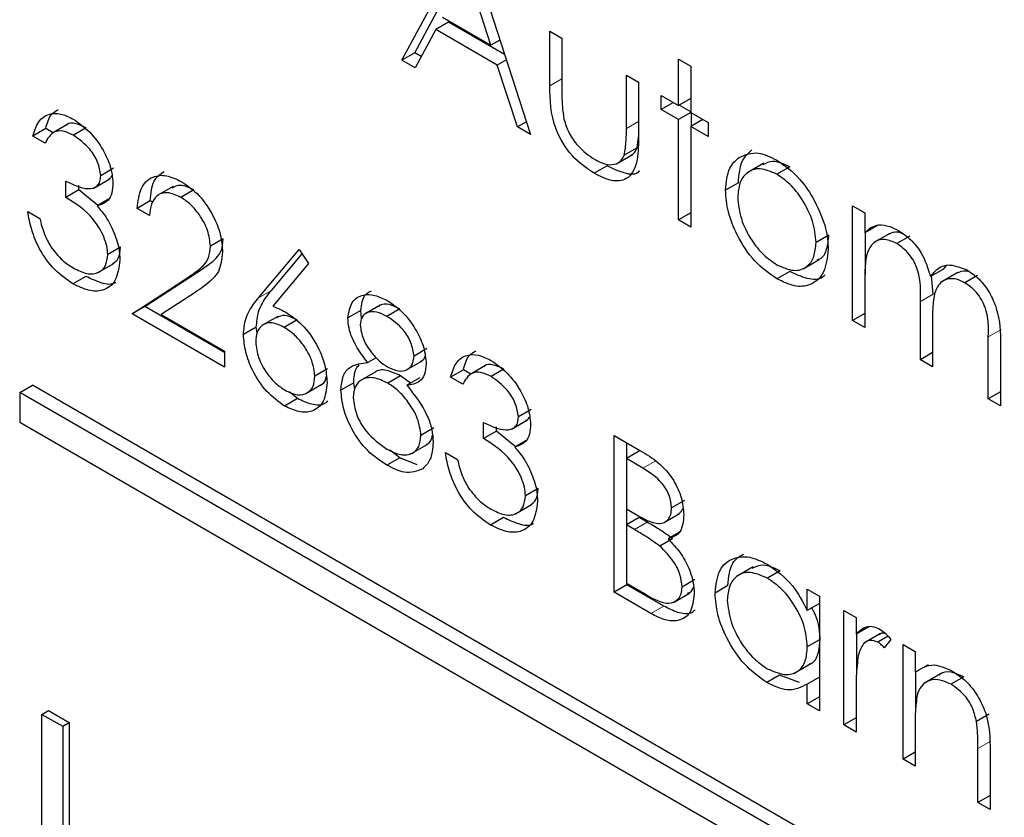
# Paper-space layout 'Blatt2' of a CAD drawing. Header units: millimetres. Extents: x 5 to 418, y 2 to 292.
# Tile 42 of 103: x 117.333 to 118.238, y 192.019 to 192.751. Entities that reach past the tile are written whole.
import ezdxf

# ---------------------------------------------------------------- set-up
doc = ezdxf.new("R2010")
doc.units = ezdxf.units.MM

psp = doc.layouts.new('Blatt2')

# ---------------------------------------------------------------- linework, layer by layer
at = {"color": 7, "linetype": 'Continuous', "lineweight": 25}
for p, q in [((117.6843, 192.71403), (117.74346, 192.8239)), ((117.74506, 192.82298), (117.80263, 192.64572)), ((117.69608, 192.72083), (117.74733, 192.816)), ((117.76612, 192.72773), (117.74414, 192.79544)), ((117.72726, 192.749), (117.71548, 192.74219)), ((117.72155, 192.75346), (117.76612, 192.72773)), ((117.77874, 192.71928), (117.72726, 192.749)), ((117.71548, 192.74219), (117.69651, 192.70698)), ((117.77202, 192.70955), (117.71548, 192.74219)), ((117.82022, 192.74082), (117.83141, 192.73436)), ((117.82022, 192.69053), (117.82022, 192.74082)), ((117.77444, 192.73253), (117.76612, 192.72773)), ((117.83141, 192.73436), (117.83141, 192.68554)), ((117.69608, 192.72083), (117.6843, 192.71403)), ((117.69651, 192.70698), (117.6843, 192.71403)), ((117.7021, 192.71736), (117.69608, 192.72083)), ((117.78034, 192.71435), (117.77202, 192.70955)), ((117.93854, 192.71498), (117.94974, 192.70852)), ((117.93854, 192.67251), (117.93854, 192.71498)), ((117.79046, 192.65275), (117.77202, 192.70955)), ((117.94974, 192.70852), (117.94974, 192.66605)), ((117.89057, 192.7002), (117.90177, 192.69374)), ((117.89057, 192.65138), (117.89057, 192.7002)), ((117.90177, 192.69374), (117.90177, 192.6425)), ((117.92255, 192.68174), (117.93854, 192.67251)), ((117.92255, 192.66881), (117.92255, 192.68174)), ((117.94974, 192.67897), (117.93854, 192.67251)), ((117.93375, 192.67528), (117.92255, 192.66881)), ((117.93854, 192.65958), (117.92255, 192.66881)), ((117.94974, 192.66673), (117.93913, 192.67285)), ((117.94974, 192.66605), (117.93854, 192.65958)), ((117.93854, 192.56726), (117.93854, 192.65958)), ((117.94974, 192.66605), (117.96573, 192.65682)), ((117.96093, 192.65958), (117.94974, 192.65312)), ((117.95033, 192.65346), (117.95033, 192.6657)), ((117.35708, 192.65119), (117.3453, 192.64438)), ((117.3638, 192.64731), (117.35708, 192.65119)), ((117.37737, 192.65514), (117.36264, 192.64664)), ((117.39436, 192.65183), (117.38258, 192.64502)), ((117.79878, 192.65755), (117.79046, 192.65275)), ((117.80263, 192.64572), (117.79046, 192.65275)), ((117.94974, 192.65312), (117.94974, 192.56079)), ((117.96573, 192.64389), (117.94974, 192.65312)), ((117.96573, 192.65682), (117.96573, 192.64389)), ((117.35649, 192.63792), (117.3453, 192.64438)), ((117.90051, 192.63361), (117.90177, 192.64375)), ((117.90051, 192.63361), (117.88872, 192.6268)), ((117.88157, 192.61892), (117.8963, 192.62742)), ((117.41945, 192.61475), (117.40766, 192.60795)), ((117.87285, 192.61694), (117.86107, 192.61014)), ((118.01685, 192.61937), (118.00212, 192.61086)), ((118.04068, 192.61608), (118.02889, 192.60927)), ((117.40126, 192.59661), (117.41599, 192.60511)), ((117.37568, 192.58807), (117.37568, 192.60284)), ((117.38747, 192.59487), (117.37568, 192.58807)), ((117.38747, 192.59487), (117.38747, 192.59891)), ((117.40494, 192.58059), (117.38747, 192.59487)), ((117.47421, 192.59812), (117.45948, 192.58962)), ((117.49313, 192.59481), (117.48134, 192.58801)), ((117.9935, 192.60147), (117.98172, 192.59467)), ((117.41607, 192.58701), (117.40429, 192.58021)), ((117.45303, 192.58472), (117.44124, 192.57792)), ((117.45243, 192.57146), (117.44124, 192.57792)), ((117.4554, 192.58335), (117.45303, 192.58472)), ((118.09845, 192.5802), (118.10964, 192.57374)), ((118.09845, 192.47495), (118.09845, 192.5802)), ((117.3405, 192.57514), (117.35169, 192.56868)), ((117.94974, 192.57372), (117.93854, 192.56726)), ((118.10964, 192.57374), (118.10964, 192.55544)), ((117.94974, 192.56079), (117.93854, 192.56726)), ((118.12143, 192.56225), (118.10964, 192.55544)), ((117.52019, 192.54999), (117.5084, 192.54319)), ((118.07665, 192.55338), (118.06487, 192.54658)), ((118.11023, 192.51728), (118.11023, 192.55578)), ((118.13271, 192.55496), (118.11797, 192.54645)), ((118.15091, 192.55244), (118.13913, 192.54564)), ((117.42584, 192.54225), (117.41406, 192.53545)), ((117.55272, 192.49584), (117.58995, 192.54008)), ((117.56451, 192.50265), (117.59265, 192.53608)), ((117.58995, 192.54008), (117.59857, 192.52728)), ((117.40504, 192.51889), (117.41977, 192.52739)), ((117.59857, 192.52728), (117.56562, 192.48811)), ((118.05296, 192.52233), (118.06769, 192.53084)), ((118.18187, 192.52208), (118.1852, 192.52568)), ((117.39389, 192.51546), (117.3821, 192.50865)), ((117.44823, 192.48778), (117.4966, 192.51946)), ((118.04073, 192.52003), (118.02894, 192.51323)), ((118.18187, 192.52208), (118.17008, 192.51527)), ((118.1726, 192.49927), (118.1711, 192.51586)), ((118.19507, 192.51907), (118.18034, 192.51057)), ((118.21335, 192.5164), (118.20156, 192.50959)), ((117.43644, 192.48098), (117.48481, 192.51266)), ((118.10964, 192.51277), (118.10964, 192.46848)), ((117.49436, 192.50077), (117.46315, 192.48033)), ((117.44823, 192.48778), (117.43644, 192.48098)), ((117.52119, 192.44566), (117.44823, 192.48778)), ((117.66432, 192.48909), (117.64959, 192.48058)), ((118.16081, 192.43894), (118.16081, 192.49246)), ((117.52119, 192.43205), (117.43644, 192.48098)), ((117.46315, 192.48033), (117.52119, 192.44682)), ((117.57038, 192.47877), (117.55564, 192.47027)), ((117.64651, 192.48408), (117.63473, 192.47727)), ((117.64736, 192.47675), (117.64651, 192.48408)), ((117.68244, 192.48552), (117.67065, 192.47872)), ((118.10964, 192.48141), (118.09845, 192.47495)), ((117.55057, 192.46886), (117.53878, 192.46206)), ((117.55131, 192.46334), (117.55057, 192.46886)), ((117.58797, 192.47543), (117.57619, 192.46863)), ((118.10964, 192.46848), (118.09845, 192.47495)), ((118.17201, 192.47342), (118.17201, 192.43248)), ((118.22318, 192.40294), (118.22318, 192.46001)), ((118.23437, 192.45349), (118.23437, 192.39648)), ((117.52119, 192.44682), (117.52119, 192.43205)), ((117.70727, 192.44908), (117.69549, 192.44228)), ((118.17201, 192.44541), (118.16081, 192.43894)), ((117.66082, 192.44078), (117.65294, 192.43623)), ((117.68793, 192.42922), (117.70266, 192.43772)), ((117.76114, 192.4336), (117.74641, 192.42509)), ((118.17201, 192.43248), (118.16081, 192.43894)), ((117.61613, 192.43049), (117.60434, 192.42369)), ((117.66054, 192.42789), (117.6458, 192.41939)), ((117.68316, 192.42417), (117.67138, 192.41736)), ((117.69237, 192.4174), (117.68316, 192.42417)), ((117.74085, 192.42964), (117.72907, 192.42284)), ((117.74026, 192.41638), (117.72907, 192.42284)), ((117.74757, 192.42576), (117.74085, 192.42964)), ((117.77813, 192.43028), (117.76635, 192.42348)), ((117.33315, 192.40879), (117.34494, 192.41559)), ((119.93766, 190.91885), (117.34494, 192.41559)), ((117.59601, 192.40782), (117.61074, 192.41632)), ((117.64011, 192.41777), (117.62833, 192.41097)), ((117.64107, 192.41148), (117.64011, 192.41777)), ((117.70075, 192.42224), (117.68897, 192.41543)), ((119.92588, 190.91204), (117.33315, 192.40879)), ((117.33315, 192.40879), (117.33315, 192.38157)), ((117.58835, 192.4032), (117.58063, 192.40957)), ((118.23437, 192.4094), (118.22318, 192.40294)), ((117.58835, 192.4032), (117.57656, 192.39639)), ((118.23437, 192.39648), (118.22318, 192.40294)), ((117.80322, 192.39321), (117.79143, 192.3864)), ((117.33315, 192.38157), (119.92588, 190.88482)), ((117.75945, 192.36652), (117.75945, 192.38129)), ((117.78503, 192.37506), (117.79977, 192.38356)), ((117.71367, 192.37623), (117.70189, 192.36943)), ((117.77124, 192.37332), (117.75945, 192.36652)), ((117.77124, 192.37332), (117.77124, 192.37737)), ((117.78871, 192.35904), (117.77124, 192.37332)), ((117.87938, 192.3693), (117.90372, 192.35525)), ((117.87938, 192.22527), (117.87938, 192.3693)), ((117.69268, 192.35243), (117.70741, 192.36094)), ((117.79984, 192.36547), (117.78806, 192.35866)), ((117.89117, 192.34841), (117.89117, 192.3625)), ((117.68231, 192.34895), (117.67332, 192.35578)), ((117.72427, 192.35359), (117.73547, 192.34713)), ((117.90236, 192.35487), (117.89057, 192.34807)), ((117.68231, 192.34895), (117.67053, 192.34215)), ((117.69838, 192.34237), (117.68231, 192.34895)), ((117.89057, 192.34807), (117.89057, 192.30191)), ((117.90576, 192.3393), (117.89057, 192.34807)), ((117.80961, 192.3207), (117.79783, 192.3139)), ((117.78881, 192.29734), (117.80354, 192.30584)), ((117.94393, 192.30969), (117.93215, 192.30289)), ((117.89057, 192.30191), (117.89809, 192.29756)), ((117.89117, 192.28747), (117.89117, 192.30156)), ((117.92474, 192.28915), (117.93947, 192.29765)), ((117.77766, 192.29391), (117.76587, 192.28711)), ((117.90236, 192.29394), (117.89057, 192.28713)), ((117.89057, 192.28713), (117.89057, 192.23358)), ((117.89799, 192.28285), (117.89057, 192.28713)), ((117.90978, 192.28965), (117.90236, 192.29394)), ((117.94071, 192.28117), (117.92893, 192.27437)), ((117.93312, 192.27448), (117.92133, 192.26768)), ((118.00718, 192.24876), (117.99245, 192.24026)), ((118.03193, 192.24499), (118.02015, 192.23818)), ((117.89057, 192.23358), (117.90651, 192.22438)), ((117.89117, 192.23208), (117.89117, 192.23324)), ((117.95353, 192.23696), (117.94174, 192.23016)), ((117.89117, 192.23208), (117.87938, 192.22527)), ((117.91311, 192.2058), (117.87938, 192.22527)), ((117.9249, 192.21261), (117.89117, 192.23208)), ((117.93389, 192.21595), (117.94862, 192.22445)), ((117.98391, 192.23145), (117.97212, 192.22465)), ((118.05687, 192.20858), (118.05687, 192.22806)), ((118.05687, 192.22806), (118.06807, 192.2216)), ((118.06807, 192.21505), (118.05687, 192.20858)), ((118.06807, 192.2216), (118.06807, 192.11635)), ((118.09045, 192.20867), (118.10165, 192.20221)), ((118.09045, 192.10342), (118.09045, 192.20867)), ((118.10165, 192.20221), (118.10165, 192.18672)), ((118.11343, 192.19352), (118.10165, 192.18672)), ((118.06807, 192.18167), (118.05687, 192.1752)), ((118.10224, 192.15223), (118.10224, 192.18706)), ((118.12423, 192.18748), (118.1095, 192.17897)), ((118.13109, 192.18491), (118.12176, 192.17952)), ((118.13363, 192.18199), (118.12748, 192.17434)), ((118.14482, 192.17729), (118.15602, 192.17083)), ((118.14482, 192.07204), (118.14482, 192.17729)), ((118.15602, 192.17083), (118.15602, 192.15184)), ((118.04543, 192.15124), (118.06016, 192.15975)), ((118.1678, 192.15865), (118.15602, 192.15184)), ((118.15661, 192.11978), (118.15661, 192.15218)), ((118.03143, 192.14926), (118.01965, 192.14245)), ((118.04975, 192.1425), (118.03143, 192.14926)), ((118.06807, 192.14748), (118.05687, 192.14101)), ((118.17934, 192.1504), (118.1646, 192.1419)), ((118.20053, 192.14766), (118.18875, 192.14085)), ((118.05687, 192.12281), (118.05687, 192.14101)), ((118.06807, 192.12927), (118.05687, 192.12281)), ((118.10165, 192.13233), (118.10165, 192.09696)), ((117.35361, 192.11319), (117.3595, 192.11659)), ((117.3595, 192.11659), (117.37854, 192.1056)), ((118.06807, 192.11635), (118.05687, 192.12281)), ((117.35361, 192.11319), (117.37265, 192.1022)), ((117.35361, 191.86823), (117.35361, 192.11319)), ((118.10165, 192.10988), (118.09045, 192.10342)), ((118.22404, 192.11337), (118.21226, 192.10656)), ((117.37265, 192.1022), (117.37854, 192.1056)), ((117.37265, 192.1022), (117.37265, 191.85724)), ((117.37854, 192.1056), (117.37854, 191.86064)), ((118.10165, 192.09696), (118.09045, 192.10342)), ((118.15602, 192.10363), (118.15602, 192.06558)), ((118.21358, 192.03234), (118.21358, 192.08185)), ((118.22477, 192.07963), (118.22477, 192.02588)), ((118.15602, 192.0785), (118.14482, 192.07204)), ((118.15602, 192.06558), (118.14482, 192.07204)), ((118.22477, 192.03881), (118.21358, 192.03234)), ((118.22477, 192.02588), (118.21358, 192.03234))]:
    psp.add_line(p, q, dxfattribs=at)
at = {"color": 7, "linetype": 'Continuous', "lineweight": 18}
for p, q in [((117.83141, 192.69699), (117.82022, 192.69053)), ((117.90177, 192.65785), (117.89057, 192.65138)), ((117.4966, 192.51946), (117.48481, 192.51266)), ((117.56451, 192.50265), (117.55272, 192.49584)), ((118.1726, 192.49927), (118.16081, 192.49246)), ((118.23496, 192.46682), (118.22318, 192.46001)), ((117.91755, 192.3461), (117.90576, 192.3393)), ((117.90978, 192.28965), (117.89799, 192.28285)), ((117.9249, 192.21261), (117.91311, 192.2058)), ((118.22537, 192.08866), (118.21358, 192.08185))]:
    psp.add_line(p, q, dxfattribs=at)
at = {"color": 7, "linetype": 'Continuous', "lineweight": 25}
for points, knots in [([(117.86107, 192.61014), (117.85413, 192.61478), (117.8403, 192.62402), (117.82092, 192.65627), (117.82048, 192.67752), (117.82022, 192.69053)], [0, 0, 0, 0, 0.28097, 0.559785, 1, 1, 1, 1]), ([(117.83141, 192.68554), (117.8314, 192.68091), (117.83138, 192.67266), (117.83263, 192.6638), (117.83318, 192.6599)], [0, 0, 0, 0, 0.560377, 1, 1, 1, 1]), ([(117.35708, 192.65119), (117.35839, 192.65611), (117.36053, 192.66419), (117.36642, 192.66746), (117.36873, 192.66875)], [0, 0, 0, 0, 0.609349, 1, 1, 1, 1]), ([(117.3453, 192.64438), (117.34674, 192.64909), (117.3496, 192.6585), (117.35914, 192.66524), (117.37067, 192.66561), (117.37851, 192.66179), (117.38243, 192.65988)], [0, 0, 0, 0, 0.280288, 0.55968, 0.779747, 1, 1, 1, 1]), ([(117.38243, 192.65988), (117.38748, 192.65634), (117.39757, 192.64926), (117.40965, 192.63303), (117.41732, 192.61604), (117.41834, 192.6063), (117.41885, 192.60143)], [0, 0, 0, 0, 0.280085, 0.559868, 0.780099, 1, 1, 1, 1]), ([(117.83318, 192.6599), (117.83456, 192.65558), (117.83731, 192.64693), (117.84735, 192.63272), (117.85593, 192.62669), (117.86117, 192.62301)], [0, 0, 0, 0, 0.280117, 0.560544, 1, 1, 1, 1]), ([(117.38258, 192.64502), (117.37933, 192.6466), (117.37286, 192.64974), (117.36255, 192.64849), (117.35879, 192.64193), (117.35649, 192.63792)], [0, 0, 0, 0, 0.280636, 0.560364, 1, 1, 1, 1]), ([(117.39436, 192.65183), (117.39119, 192.65329), (117.38485, 192.65621), (117.37808, 192.65663), (117.37621, 192.65427), (117.37606, 192.65407)], [0, 0, 0, 0, 0.4793582, 0.9571662, 1, 1, 1, 1]), ([(117.88872, 192.6268), (117.88941, 192.63116), (117.89063, 192.63895), (117.89059, 192.64758), (117.89057, 192.65138)], [0, 0, 0, 0, 0.559371, 1, 1, 1, 1]), ([(117.40766, 192.60795), (117.40703, 192.61208), (117.40576, 192.62039), (117.39621, 192.63523), (117.38774, 192.64131), (117.38258, 192.64502)], [0, 0, 0, 0, 0.278859, 0.560074, 1, 1, 1, 1]), ([(117.90177, 192.6425), (117.90167, 192.63469), (117.90146, 192.61918), (117.89269, 192.6037), (117.87709, 192.60205), (117.86642, 192.60744), (117.86107, 192.61014)], [0, 0, 0, 0, 0.281501, 0.559646, 0.779298, 1, 1, 1, 1]), ([(117.89464, 192.62691), (117.89541, 192.62724), (117.89812, 192.62836), (117.89951, 192.63142), (117.90051, 192.63361)], [0, 0, 0, 0, 0.285818, 1, 1, 1, 1]), ([(117.9935, 192.60147), (117.99416, 192.60885), (117.99534, 192.62204), (118.00274, 192.62867), (118.006, 192.6316)], [0, 0, 0, 0, 0.559285, 1, 1, 1, 1]), ([(117.86117, 192.62301), (117.86441, 192.62135), (117.87089, 192.61805), (117.87919, 192.61776), (117.88549, 192.62065), (117.88765, 192.62475), (117.88872, 192.6268)], [0, 0, 0, 0, 0.28027, 0.560007, 0.780074, 1, 1, 1, 1]), ([(117.98172, 192.59467), (117.98238, 192.60205), (117.98356, 192.61523), (117.99095, 192.62187), (117.99421, 192.62479)], [0, 0, 0, 0, 0.559285, 1, 1, 1, 1]), ([(117.99421, 192.62479), (117.99984, 192.62718), (118.00992, 192.63146), (118.02312, 192.62501), (118.02894, 192.62217)], [0, 0, 0, 0, 0.55888, 1, 1, 1, 1]), ([(118.02894, 192.62217), (118.03634, 192.61701), (118.04957, 192.60778), (118.05929, 192.59186), (118.06357, 192.58484)], [0, 0, 0, 0, 0.559182, 1, 1, 1, 1]), ([(117.90235, 192.61232), (117.9023, 192.61224), (117.89976, 192.60819), (117.88835, 192.60957), (117.87803, 192.61448), (117.87285, 192.61694)], [0, 0, 0, 0, 0.010224, 0.503933, 1, 1, 1, 1]), ([(118.02889, 192.60927), (118.02357, 192.6116), (118.01291, 192.61625), (118.00124, 192.61149), (117.994, 192.602), (117.99327, 192.59275), (117.99291, 192.58812)], [0, 0, 0, 0, 0.279484, 0.559256, 0.779547, 1, 1, 1, 1]), ([(118.04068, 192.61608), (118.03525, 192.61859), (118.02565, 192.62305), (118.01874, 192.61938), (118.01574, 192.61779)], [0, 0, 0, 0, 0.564377, 1, 1, 1, 1]), ([(117.37568, 192.60284), (117.38273, 192.59952), (117.39329, 192.59455), (117.40362, 192.59704), (117.40716, 192.60217), (117.40749, 192.60602), (117.40766, 192.60795)], [0, 0, 0, 0, 0.499418, 0.749016, 0.874544, 1, 1, 1, 1]), ([(117.41424, 192.60485), (117.4149, 192.60496), (117.41657, 192.60525), (117.41731, 192.60698), (117.41776, 192.60802)], [0, 0, 0, 0, 0.399149, 1, 1, 1, 1]), ([(117.44124, 192.57792), (117.44197, 192.5845), (117.44342, 192.59765), (117.45406, 192.60751), (117.4676, 192.6093), (117.47714, 192.60473), (117.48192, 192.60245)], [0, 0, 0, 0, 0.280029, 0.559515, 0.779668, 1, 1, 1, 1]), ([(117.45303, 192.58472), (117.45363, 192.59149), (117.45476, 192.60394), (117.46231, 192.60934), (117.46576, 192.6118)], [0, 0, 0, 0, 0.54369, 1, 1, 1, 1]), ([(118.06487, 192.54658), (118.06426, 192.55309), (118.06303, 192.56612), (118.05318, 192.58536), (118.04145, 192.6007), (118.03308, 192.60641), (118.02889, 192.60927)], [0, 0, 0, 0, 0.279586, 0.559398, 0.779653, 1, 1, 1, 1]), ([(117.41885, 192.60143), (117.41865, 192.59822), (117.41825, 192.5918), (117.41375, 192.58334), (117.40788, 192.5814), (117.40429, 192.58021)], [0, 0, 0, 0, 0.280508, 0.560792, 1, 1, 1, 1]), ([(117.49313, 192.59481), (117.48877, 192.59694), (117.48106, 192.60071), (117.47549, 192.59786), (117.47306, 192.59661)], [0, 0, 0, 0, 0.56442, 1, 1, 1, 1]), ([(117.48192, 192.60245), (117.48748, 192.59864), (117.49859, 192.59102), (117.51094, 192.57217), (117.51842, 192.55362), (117.5192, 192.54313), (117.51959, 192.53788)], [0, 0, 0, 0, 0.27989, 0.559224, 0.779582, 1, 1, 1, 1]), ([(117.41406, 192.53545), (117.41388, 192.53806), (117.41351, 192.54329), (117.40963, 192.55462), (117.39802, 192.57373), (117.38462, 192.58233), (117.37568, 192.58807)], [0, 0, 0, 0, 0.125587, 0.2511907, 0.500605, 1, 1, 1, 1]), ([(117.48134, 192.58801), (117.47708, 192.58996), (117.46857, 192.59387), (117.45894, 192.59045), (117.45376, 192.58217), (117.45288, 192.57503), (117.45243, 192.57146)], [0, 0, 0, 0, 0.279699, 0.558847, 0.779176, 1, 1, 1, 1]), ([(117.5084, 192.54319), (117.50788, 192.54794), (117.50683, 192.55747), (117.49921, 192.57129), (117.49044, 192.58195), (117.48438, 192.58599), (117.48134, 192.58801)], [0, 0, 0, 0, 0.279126, 0.558978, 0.77935, 1, 1, 1, 1]), ([(118.02894, 192.51323), (118.02195, 192.51807), (118.00799, 192.52776), (117.99263, 192.55158), (117.98323, 192.57487), (117.98222, 192.58807), (117.98172, 192.59467)], [0, 0, 0, 0, 0.279776, 0.559179, 0.779592, 1, 1, 1, 1]), ([(117.99291, 192.58812), (117.99358, 192.58165), (117.99491, 192.56872), (118.00443, 192.54943), (118.01645, 192.53465), (118.02474, 192.529), (118.02889, 192.52618)], [0, 0, 0, 0, 0.279618, 0.559167, 0.779512, 1, 1, 1, 1]), ([(117.40429, 192.58021), (117.40719, 192.57678), (117.41238, 192.57066), (117.41615, 192.56334), (117.4178, 192.56011)], [0, 0, 0, 0, 0.559795, 1, 1, 1, 1]), ([(118.06357, 192.58484), (118.0676, 192.57624), (118.0748, 192.56087), (118.07568, 192.54653), (118.07606, 192.54021)], [0, 0, 0, 0, 0.559216, 1, 1, 1, 1]), ([(117.3821, 192.50865), (117.37638, 192.51254), (117.36495, 192.52029), (117.35145, 192.53914), (117.34361, 192.55822), (117.34154, 192.5695), (117.3405, 192.57514)], [0, 0, 0, 0, 0.279886, 0.558979, 0.779263, 1, 1, 1, 1]), ([(117.35169, 192.56868), (117.35284, 192.56383), (117.35487, 192.55519), (117.35945, 192.54681), (117.36146, 192.54313)], [0, 0, 0, 0, 0.5606944, 1, 1, 1, 1]), ([(117.4178, 192.56011), (117.4202, 192.55433), (117.42447, 192.54398), (117.42501, 192.53443), (117.42525, 192.53022)], [0, 0, 0, 0, 0.559419, 1, 1, 1, 1]), ([(118.10964, 192.55544), (118.11166, 192.55744), (118.11527, 192.561), (118.12014, 192.56235), (118.12229, 192.56295)], [0, 0, 0, 0, 0.560148, 1, 1, 1, 1]), ([(118.12229, 192.56295), (118.12565, 192.56272), (118.13166, 192.5623), (118.1382, 192.55892), (118.14107, 192.55744)], [0, 0, 0, 0, 0.559743, 1, 1, 1, 1]), ([(117.4966, 192.51946), (117.5002, 192.52177), (117.50612, 192.52558), (117.51375, 192.53177), (117.51917, 192.53882), (117.51985, 192.54627), (117.52019, 192.54999)], [0, 0, 0, 0, 0.340542, 0.56085, 0.780599, 1, 1, 1, 1]), ([(118.06583, 192.5308), (118.06675, 192.53101), (118.07105, 192.53202), (118.07528, 192.54006), (118.0762, 192.54895), (118.07665, 192.55338)], [0, 0, 0, 0, 0.119123, 0.559661, 1, 1, 1, 1]), ([(118.13913, 192.54564), (118.13545, 192.54722), (118.1281, 192.55039), (118.11885, 192.54807), (118.10984, 192.53754), (118.10973, 192.52299), (118.10964, 192.51277)], [0, 0, 0, 0, 0.186544, 0.37335, 0.56013, 1, 1, 1, 1]), ([(118.14494, 192.55443), (118.14332, 192.55508), (118.13807, 192.5572), (118.13403, 192.55535), (118.13125, 192.55407)], [0, 0, 0, 0, 0.309221, 1, 1, 1, 1]), ([(118.14107, 192.55744), (118.14472, 192.5549), (118.152, 192.54984), (118.16391, 192.53525), (118.16774, 192.52284), (118.17008, 192.51527)], [0, 0, 0, 0, 0.280809, 0.561507, 1, 1, 1, 1]), ([(117.36146, 192.54313), (117.36505, 192.53847), (117.37146, 192.53014), (117.37898, 192.5254), (117.3823, 192.52331)], [0, 0, 0, 0, 0.558748, 1, 1, 1, 1]), ([(117.41819, 192.52669), (117.42032, 192.52819), (117.42474, 192.53132), (117.42547, 192.53851), (117.42584, 192.54225)], [0, 0, 0, 0, 0.480676, 1, 1, 1, 1]), ([(117.48481, 192.51266), (117.48841, 192.51497), (117.49433, 192.51877), (117.50196, 192.52497), (117.50739, 192.53202), (117.50806, 192.53947), (117.5084, 192.54319)], [0, 0, 0, 0, 0.340542, 0.56085, 0.780599, 1, 1, 1, 1]), ([(118.02889, 192.52618), (118.03418, 192.52382), (118.04474, 192.51912), (118.05669, 192.5232), (118.06366, 192.53292), (118.06447, 192.54203), (118.06487, 192.54658)], [0, 0, 0, 0, 0.279745, 0.559113, 0.779606, 1, 1, 1, 1]), ([(118.16081, 192.49246), (118.16115, 192.50172), (118.16158, 192.5133), (118.15533, 192.52879), (118.14911, 192.53835), (118.14311, 192.54273), (118.13913, 192.54564)], [0, 0, 0, 0, 0.500537, 0.625897, 0.751368, 1, 1, 1, 1]), ([(117.3823, 192.52331), (117.38663, 192.52115), (117.39526, 192.51683), (117.40571, 192.51827), (117.4128, 192.52444), (117.41364, 192.53178), (117.41406, 192.53545)], [0, 0, 0, 0, 0.280599, 0.560151, 0.780303, 1, 1, 1, 1]), ([(117.51959, 192.53788), (117.51884, 192.53139), (117.51759, 192.52066), (117.50959, 192.51214), (117.50228, 192.50602), (117.497, 192.50252), (117.49436, 192.50077)], [0, 0, 0, 0, 0.33837, 0.558748, 0.779361, 1, 1, 1, 1]), ([(118.07606, 192.54021), (118.07521, 192.5327), (118.07349, 192.51767), (118.06093, 192.50695), (118.04533, 192.50521), (118.03441, 192.51055), (118.02894, 192.51323)], [0, 0, 0, 0, 0.279521, 0.559381, 0.779507, 1, 1, 1, 1]), ([(117.42525, 192.53022), (117.42436, 192.52367), (117.42257, 192.51056), (117.41086, 192.50179), (117.39659, 192.50158), (117.38693, 192.5063), (117.3821, 192.50865)], [0, 0, 0, 0, 0.279304, 0.558838, 0.779277, 1, 1, 1, 1]), ([(118.17008, 192.51527), (118.17215, 192.51793), (118.17629, 192.52324), (118.18724, 192.52773), (118.19735, 192.52379), (118.20351, 192.52139)], [0, 0, 0, 0, 0.281263, 0.562094, 1, 1, 1, 1]), ([(117.4214, 192.50995), (117.42127, 192.50985), (117.41809, 192.50722), (117.40804, 192.50893), (117.39861, 192.51328), (117.39389, 192.51546)], [0, 0, 0, 0, 0.020663, 0.510016, 1, 1, 1, 1]), ([(118.0731, 192.51676), (118.07239, 192.51603), (118.06851, 192.51204), (118.05683, 192.51244), (118.0461, 192.5175), (118.04073, 192.52003)], [0, 0, 0, 0, 0.100871, 0.55006, 1, 1, 1, 1]), ([(118.20156, 192.50959), (118.19897, 192.51086), (118.19379, 192.51339), (118.18666, 192.51355), (118.18063, 192.51131), (118.17184, 192.50132), (118.17193, 192.48581), (118.17201, 192.47342)], [0, 0, 0, 0, 0.125317, 0.250662, 0.376086, 0.501515, 1, 1, 1, 1]), ([(118.20602, 192.51944), (118.20591, 192.51949), (118.20324, 192.52062), (118.19878, 192.52039), (118.19528, 192.51877), (118.19369, 192.51804)], [0, 0, 0, 0, 0.023662, 0.556677, 1, 1, 1, 1]), ([(118.20351, 192.52139), (118.20729, 192.51881), (118.21486, 192.51365), (118.22469, 192.50066), (118.23408, 192.47916), (118.23425, 192.46408), (118.23437, 192.45349)], [0, 0, 0, 0, 0.186885, 0.373579, 0.560268, 1, 1, 1, 1]), ([(118.22318, 192.46001), (118.22343, 192.46883), (118.22376, 192.47987), (118.21705, 192.49426), (118.21096, 192.50296), (118.20532, 192.50694), (118.20156, 192.50959)], [0, 0, 0, 0, 0.4994454, 0.6249333, 0.750561, 1, 1, 1, 1]), ([(117.53878, 192.46206), (117.53922, 192.46695), (117.53995, 192.47502), (117.54391, 192.48372), (117.54803, 192.49014), (117.55116, 192.49394), (117.55272, 192.49584)], [0, 0, 0, 0, 0.339374, 0.559486, 0.779731, 1, 1, 1, 1]), ([(117.55057, 192.46886), (117.55101, 192.47376), (117.55174, 192.48182), (117.5557, 192.49052), (117.55981, 192.49695), (117.56294, 192.50075), (117.56451, 192.50265)], [0, 0, 0, 0, 0.339374, 0.559486, 0.779731, 1, 1, 1, 1]), ([(117.63473, 192.47727), (117.63561, 192.48253), (117.63738, 192.49305), (117.64768, 192.49908), (117.65942, 192.49888), (117.66732, 192.49505), (117.67128, 192.49313)], [0, 0, 0, 0, 0.2788058, 0.5584573, 0.7791595, 1, 1, 1, 1]), ([(117.64651, 192.48408), (117.64722, 192.4896), (117.64834, 192.49833), (117.65427, 192.50118), (117.65644, 192.50223)], [0, 0, 0, 0, 0.632557, 1, 1, 1, 1]), ([(117.56562, 192.48811), (117.56801, 192.48716), (117.5723, 192.48547), (117.57663, 192.48309), (117.57853, 192.48204)], [0, 0, 0, 0, 0.55991, 1, 1, 1, 1]), ([(117.68244, 192.48552), (117.67921, 192.48709), (117.67277, 192.49021), (117.66586, 192.49046), (117.66347, 192.48828), (117.66306, 192.48792)], [0, 0, 0, 0, 0.454504, 0.907816, 1, 1, 1, 1]), ([(117.67128, 192.49313), (117.67625, 192.48963), (117.68619, 192.48263), (117.69786, 192.46639), (117.70525, 192.44968), (117.70621, 192.44011), (117.70668, 192.43533)], [0, 0, 0, 0, 0.2799289, 0.5596229, 0.7799456, 1, 1, 1, 1]), ([(117.58797, 192.47543), (117.58411, 192.47737), (117.57693, 192.48096), (117.57156, 192.47861), (117.56908, 192.47753)], [0, 0, 0, 0, 0.5384332, 1, 1, 1, 1]), ([(117.57853, 192.48204), (117.584, 192.47817), (117.59493, 192.47042), (117.60709, 192.45185), (117.61446, 192.43351), (117.61518, 192.42318), (117.61554, 192.41801)], [0, 0, 0, 0, 0.279638, 0.559326, 0.779527, 1, 1, 1, 1]), ([(117.65294, 192.43623), (117.64759, 192.44343), (117.64011, 192.45347), (117.63536, 192.46833), (117.63494, 192.47429), (117.63473, 192.47727)], [0, 0, 0, 0, 0.557752, 0.778932, 1, 1, 1, 1]), ([(117.67065, 192.47872), (117.66738, 192.48035), (117.66083, 192.48362), (117.6528, 192.48294), (117.64697, 192.47891), (117.64627, 192.47337), (117.64592, 192.47061)], [0, 0, 0, 0, 0.280651, 0.560566, 0.78062, 1, 1, 1, 1]), ([(117.69549, 192.44228), (117.69482, 192.44637), (117.69348, 192.45457), (117.68429, 192.46944), (117.67582, 192.4752), (117.67065, 192.47872)], [0, 0, 0, 0, 0.278971, 0.559919, 1, 1, 1, 1]), ([(117.57619, 192.46863), (117.57239, 192.47044), (117.56479, 192.47408), (117.55608, 192.47152), (117.55079, 192.46491), (117.55025, 192.45835), (117.54998, 192.45508)], [0, 0, 0, 0, 0.280127, 0.559515, 0.779719, 1, 1, 1, 1]), ([(117.60434, 192.42369), (117.60377, 192.42854), (117.60261, 192.43825), (117.59443, 192.45208), (117.58541, 192.46255), (117.57926, 192.4666), (117.57619, 192.46863)], [0, 0, 0, 0, 0.278754, 0.558605, 0.779147, 1, 1, 1, 1]), ([(117.64592, 192.47061), (117.64662, 192.46639), (117.64802, 192.45791), (117.65543, 192.44639), (117.6632, 192.43752), (117.66847, 192.43404), (117.6711, 192.4323)], [0, 0, 0, 0, 0.277721, 0.558224, 0.779072, 1, 1, 1, 1]), ([(117.57656, 192.39639), (117.57098, 192.40039), (117.55983, 192.40837), (117.54723, 192.42735), (117.54008, 192.44614), (117.53922, 192.45675), (117.53878, 192.46206)], [0, 0, 0, 0, 0.27967, 0.559085, 0.779558, 1, 1, 1, 1]), ([(117.54998, 192.45508), (117.55051, 192.45035), (117.55158, 192.44087), (117.55937, 192.42723), (117.56813, 192.41682), (117.57415, 192.41282), (117.57716, 192.41082)], [0, 0, 0, 0, 0.279059, 0.55882, 0.779303, 1, 1, 1, 1]), ([(117.6711, 192.4323), (117.67441, 192.43079), (117.68102, 192.42778), (117.68903, 192.429), (117.69427, 192.43403), (117.69508, 192.43953), (117.69549, 192.44228)], [0, 0, 0, 0, 0.280237, 0.560145, 0.780435, 1, 1, 1, 1]), ([(117.70114, 192.43693), (117.70298, 192.438), (117.70497, 192.43915), (117.70556, 192.44185), (117.70561, 192.44205)], [0, 0, 0, 0, 0.924442, 1, 1, 1, 1]), ([(117.72907, 192.42284), (117.73051, 192.42755), (117.73338, 192.43695), (117.74291, 192.44369), (117.75444, 192.44406), (117.76228, 192.44025), (117.7662, 192.43833)], [0, 0, 0, 0, 0.280288, 0.55968, 0.779747, 1, 1, 1, 1]), ([(117.74085, 192.42964), (117.74216, 192.43456), (117.7443, 192.44264), (117.75019, 192.44592), (117.7525, 192.4472)], [0, 0, 0, 0, 0.609349, 1, 1, 1, 1]), ([(117.62833, 192.41097), (117.62874, 192.41554), (117.62956, 192.42469), (117.63793, 192.43479), (117.64725, 192.43569), (117.65294, 192.43623)], [0, 0, 0, 0, 0.279987, 0.559901, 1, 1, 1, 1]), ([(117.64011, 192.41777), (117.64034, 192.42258), (117.64066, 192.42946), (117.64411, 192.43314), (117.64515, 192.43426)], [0, 0, 0, 0, 0.697882, 1, 1, 1, 1]), ([(117.70668, 192.43533), (117.7064, 192.4319), (117.70585, 192.42504), (117.69993, 192.41711), (117.69312, 192.41607), (117.68897, 192.41543)], [0, 0, 0, 0, 0.280159, 0.560243, 1, 1, 1, 1]), ([(117.77813, 192.43028), (117.77496, 192.43174), (117.76863, 192.43467), (117.76185, 192.43508), (117.75999, 192.43272), (117.75983, 192.43253)], [0, 0, 0, 0, 0.4793582, 0.9571662, 1, 1, 1, 1]), ([(117.7662, 192.43833), (117.77125, 192.43479), (117.78134, 192.42771), (117.79342, 192.41149), (117.80109, 192.3945), (117.80212, 192.38475), (117.80263, 192.37988)], [0, 0, 0, 0, 0.280085, 0.559868, 0.780099, 1, 1, 1, 1]), ([(117.57716, 192.41082), (117.58099, 192.40905), (117.58865, 192.40552), (117.59754, 192.40777), (117.6034, 192.41381), (117.60403, 192.4204), (117.60434, 192.42369)], [0, 0, 0, 0, 0.280018, 0.559853, 0.779987, 1, 1, 1, 1]), ([(117.60924, 192.41555), (117.60932, 192.41557), (117.61187, 192.41609), (117.61413, 192.41891), (117.61472, 192.42273), (117.61483, 192.42345)], [0, 0, 0, 0, 0.027326, 0.817479, 1, 1, 1, 1]), ([(117.67138, 192.41736), (117.667, 192.41946), (117.65823, 192.42366), (117.64791, 192.42156), (117.64079, 192.41525), (117.63994, 192.4078), (117.63952, 192.40408)], [0, 0, 0, 0, 0.280283, 0.560138, 0.780298, 1, 1, 1, 1]), ([(117.68316, 192.42417), (117.67887, 192.42615), (117.67028, 192.43011), (117.66184, 192.42977), (117.65923, 192.42705), (117.65913, 192.42694)], [0, 0, 0, 0, 0.490788, 0.980826, 1, 1, 1, 1]), ([(117.76635, 192.42348), (117.7631, 192.42505), (117.75663, 192.42819), (117.74632, 192.42694), (117.74256, 192.42038), (117.74026, 192.41638)], [0, 0, 0, 0, 0.280636, 0.560364, 1, 1, 1, 1]), ([(117.79143, 192.3864), (117.7908, 192.39054), (117.78953, 192.39884), (117.77998, 192.41368), (117.77151, 192.41976), (117.76635, 192.42348)], [0, 0, 0, 0, 0.278859, 0.560074, 1, 1, 1, 1]), ([(117.61554, 192.41801), (117.61489, 192.41179), (117.6136, 192.39935), (117.60296, 192.3909), (117.58997, 192.39011), (117.58103, 192.3943), (117.57656, 192.39639)], [0, 0, 0, 0, 0.279631, 0.55896, 0.779478, 1, 1, 1, 1]), ([(117.70189, 192.36943), (117.70115, 192.37463), (117.69968, 192.38508), (117.69083, 192.39969), (117.68122, 192.41088), (117.67466, 192.4152), (117.67138, 192.41736)], [0, 0, 0, 0, 0.2783033, 0.5585094, 0.7791463, 1, 1, 1, 1]), ([(117.68897, 192.41543), (117.69604, 192.40641), (117.7059, 192.39381), (117.71236, 192.37467), (117.71284, 192.36704), (117.71308, 192.36323)], [0, 0, 0, 0, 0.558271, 0.779089, 1, 1, 1, 1]), ([(117.67053, 192.34215), (117.66449, 192.34607), (117.65246, 192.35388), (117.63841, 192.37368), (117.62994, 192.39378), (117.62887, 192.40524), (117.62833, 192.41097)], [0, 0, 0, 0, 0.280545, 0.559269, 0.779816, 1, 1, 1, 1]), ([(117.61612, 192.40107), (117.61521, 192.40016), (117.61168, 192.39658), (117.60155, 192.39722), (117.59275, 192.40121), (117.58835, 192.4032)], [0, 0, 0, 0, 0.146573, 0.573283, 1, 1, 1, 1]), ([(117.63952, 192.40408), (117.64023, 192.39886), (117.64163, 192.38843), (117.65316, 192.36909), (117.66402, 192.36149), (117.67065, 192.35685)], [0, 0, 0, 0, 0.279833, 0.560198, 1, 1, 1, 1]), ([(117.75945, 192.38129), (117.7665, 192.37798), (117.77706, 192.37301), (117.7874, 192.37549), (117.79093, 192.38062), (117.79127, 192.38448), (117.79143, 192.3864)], [0, 0, 0, 0, 0.499418, 0.749016, 0.874544, 1, 1, 1, 1]), ([(117.80263, 192.37988), (117.80242, 192.37667), (117.80202, 192.37025), (117.79752, 192.36179), (117.79165, 192.35985), (117.78806, 192.35866)], [0, 0, 0, 0, 0.280508, 0.560792, 1, 1, 1, 1]), ([(117.79801, 192.3833), (117.79867, 192.38342), (117.80034, 192.38371), (117.80109, 192.38543), (117.80153, 192.38647)], [0, 0, 0, 0, 0.399149, 1, 1, 1, 1]), ([(117.67065, 192.35685), (117.67495, 192.35471), (117.68352, 192.35044), (117.69387, 192.35203), (117.70067, 192.35848), (117.70148, 192.36578), (117.70189, 192.36943)], [0, 0, 0, 0, 0.280602, 0.559962, 0.78018, 1, 1, 1, 1]), ([(117.70592, 192.36011), (117.70827, 192.36163), (117.71147, 192.36369), (117.71216, 192.36845), (117.71235, 192.3697)], [0, 0, 0, 0, 0.736471, 1, 1, 1, 1]), ([(117.71308, 192.36323), (117.71258, 192.35739), (117.71168, 192.34695), (117.7061, 192.34132), (117.70363, 192.33885)], [0, 0, 0, 0, 0.559346, 1, 1, 1, 1]), ([(117.79783, 192.3139), (117.79765, 192.31652), (117.79728, 192.32175), (117.7934, 192.33307), (117.78179, 192.35218), (117.76839, 192.36078), (117.75945, 192.36652)], [0, 0, 0, 0, 0.125587, 0.251191, 0.500605, 1, 1, 1, 1]), ([(117.76587, 192.28711), (117.76015, 192.29099), (117.74872, 192.29874), (117.73522, 192.3176), (117.72738, 192.33667), (117.72531, 192.34795), (117.72427, 192.35359)], [0, 0, 0, 0, 0.279886, 0.558979, 0.779263, 1, 1, 1, 1]), ([(117.78806, 192.35866), (117.79096, 192.35523), (117.79615, 192.34911), (117.79992, 192.34179), (117.80158, 192.33857)], [0, 0, 0, 0, 0.559795, 1, 1, 1, 1]), ([(117.90372, 192.35525), (117.90906, 192.35204), (117.91969, 192.34564), (117.93375, 192.33018), (117.94194, 192.31199), (117.94287, 192.30179), (117.94334, 192.29669)], [0, 0, 0, 0, 0.281317, 0.559922, 0.779935, 1, 1, 1, 1]), ([(117.70363, 192.33885), (117.69826, 192.33668), (117.68861, 192.33278), (117.67607, 192.33928), (117.67053, 192.34215)], [0, 0, 0, 0, 0.557758, 1, 1, 1, 1]), ([(117.73547, 192.34713), (117.73661, 192.34228), (117.73864, 192.33364), (117.74322, 192.32526), (117.74523, 192.32158)], [0, 0, 0, 0, 0.560694, 1, 1, 1, 1]), ([(117.80158, 192.33857), (117.80397, 192.33278), (117.80824, 192.32243), (117.80878, 192.31288), (117.80902, 192.30868)], [0, 0, 0, 0, 0.559419, 1, 1, 1, 1]), ([(117.93215, 192.30289), (117.93179, 192.30665), (117.93124, 192.31229), (117.9273, 192.32007), (117.91984, 192.33052), (117.91202, 192.3354), (117.90576, 192.3393)], [0, 0, 0, 0, 0.249284, 0.374925, 0.500645, 1, 1, 1, 1]), ([(117.74523, 192.32158), (117.74882, 192.31693), (117.75523, 192.30859), (117.76275, 192.30385), (117.76607, 192.30176)], [0, 0, 0, 0, 0.558748, 1, 1, 1, 1]), ([(117.80197, 192.30514), (117.80409, 192.30664), (117.80851, 192.30977), (117.80924, 192.31697), (117.80961, 192.3207)], [0, 0, 0, 0, 0.480676, 1, 1, 1, 1]), ([(117.80902, 192.30868), (117.80813, 192.30213), (117.80634, 192.28902), (117.79463, 192.28024), (117.78036, 192.28003), (117.7707, 192.28475), (117.76587, 192.28711)], [0, 0, 0, 0, 0.279304, 0.558838, 0.779277, 1, 1, 1, 1]), ([(117.76607, 192.30176), (117.7704, 192.2996), (117.77903, 192.29528), (117.78948, 192.29672), (117.79657, 192.30289), (117.79741, 192.31023), (117.79783, 192.3139)], [0, 0, 0, 0, 0.2805991, 0.5601509, 0.7803026, 1, 1, 1, 1]), ([(117.89809, 192.29756), (117.90593, 192.29307), (117.91573, 192.28744), (117.92538, 192.28916), (117.92914, 192.29201), (117.93169, 192.29656), (117.932, 192.30078), (117.93215, 192.30289)], [0, 0, 0, 0, 0.498607, 0.624009, 0.749401, 0.874736, 1, 1, 1, 1]), ([(117.94334, 192.29669), (117.94313, 192.29341), (117.94271, 192.28686), (117.93859, 192.27769), (117.93259, 192.27563), (117.92893, 192.27437)], [0, 0, 0, 0, 0.280867, 0.561527, 1, 1, 1, 1]), ([(117.93789, 192.29697), (117.93892, 192.29756), (117.94093, 192.29872), (117.94195, 192.30118), (117.94245, 192.30238)], [0, 0, 0, 0, 0.513084, 1, 1, 1, 1]), ([(117.80517, 192.28841), (117.80504, 192.2883), (117.80186, 192.28567), (117.79182, 192.28738), (117.78238, 192.29173), (117.77766, 192.29391)], [0, 0, 0, 0, 0.020663, 0.510016, 1, 1, 1, 1]), ([(117.93312, 192.27448), (117.92878, 192.2776), (117.92103, 192.28319), (117.91322, 192.28768), (117.90978, 192.28965)], [0, 0, 0, 0, 0.559734, 1, 1, 1, 1]), ([(117.92133, 192.26768), (117.91699, 192.2708), (117.90924, 192.27638), (117.90143, 192.28087), (117.89799, 192.28285)], [0, 0, 0, 0, 0.559734, 1, 1, 1, 1]), ([(117.92893, 192.27437), (117.93266, 192.27046), (117.94012, 192.26266), (117.94798, 192.24848), (117.95225, 192.23501), (117.95271, 192.22746), (117.95294, 192.22369)], [0, 0, 0, 0, 0.280382, 0.559606, 0.779765, 1, 1, 1, 1]), ([(117.94174, 192.23016), (117.94137, 192.2339), (117.94062, 192.2414), (117.93341, 192.25585), (117.92591, 192.26319), (117.92133, 192.26768)], [0, 0, 0, 0, 0.279944, 0.560429, 1, 1, 1, 1]), ([(117.98391, 192.23145), (117.98461, 192.23927), (117.98583, 192.25291), (117.99445, 192.25816), (117.99812, 192.2604)], [0, 0, 0, 0, 0.5731589, 1, 1, 1, 1]), ([(117.97212, 192.22465), (117.97299, 192.23221), (117.97472, 192.24735), (117.98793, 192.25729), (118.00352, 192.25908), (118.01451, 192.25382), (118.02, 192.2512)], [0, 0, 0, 0, 0.279413, 0.559191, 0.779548, 1, 1, 1, 1]), ([(118.02, 192.2512), (118.02822, 192.24537), (118.04294, 192.23495), (118.05261, 192.21665), (118.05687, 192.20858)], [0, 0, 0, 0, 0.559062, 1, 1, 1, 1]), ([(118.02015, 192.23818), (118.0148, 192.24055), (118.00412, 192.24528), (117.99198, 192.24132), (117.98468, 192.23177), (117.98377, 192.22262), (117.98332, 192.21804)], [0, 0, 0, 0, 0.279767, 0.559291, 0.779719, 1, 1, 1, 1]), ([(118.03193, 192.24499), (118.02649, 192.24754), (118.01662, 192.25216), (118.00932, 192.24875), (118.00604, 192.24722)], [0, 0, 0, 0, 0.551084, 1, 1, 1, 1]), ([(118.05687, 192.1752), (118.05628, 192.18179), (118.05508, 192.19496), (118.04501, 192.21451), (118.03287, 192.22968), (118.02439, 192.23535), (118.02015, 192.23818)], [0, 0, 0, 0, 0.27966, 0.55921, 0.779487, 1, 1, 1, 1]), ([(117.90651, 192.22438), (117.91466, 192.21969), (117.92689, 192.21265), (117.93764, 192.2175), (117.94123, 192.22362), (117.94157, 192.22798), (117.94174, 192.23016)], [0, 0, 0, 0, 0.49936, 0.748736, 0.874399, 1, 1, 1, 1]), ([(117.94666, 192.2245), (117.94792, 192.22487), (117.95054, 192.22563), (117.95167, 192.22853), (117.95226, 192.23003)], [0, 0, 0, 0, 0.4812468, 1, 1, 1, 1]), ([(118.01965, 192.14245), (118.01264, 192.14744), (117.99863, 192.15743), (117.98312, 192.18126), (117.97354, 192.20475), (117.9726, 192.21801), (117.97212, 192.22465)], [0, 0, 0, 0, 0.2795734, 0.559333, 0.7795891, 1, 1, 1, 1]), ([(117.95294, 192.22369), (117.9522, 192.21767), (117.95072, 192.2056), (117.9395, 192.19838), (117.92629, 192.19906), (117.91751, 192.20355), (117.91311, 192.2058)], [0, 0, 0, 0, 0.279141, 0.558654, 0.779059, 1, 1, 1, 1]), ([(117.98332, 192.21804), (117.98407, 192.21146), (117.98558, 192.19829), (117.9954, 192.1789), (118.00746, 192.16383), (118.01585, 192.15804), (118.02005, 192.15515)], [0, 0, 0, 0, 0.279429, 0.559146, 0.77957, 1, 1, 1, 1]), ([(117.95389, 192.20915), (117.95261, 192.20802), (117.9486, 192.2045), (117.93789, 192.20614), (117.92923, 192.21045), (117.9249, 192.21261)], [0, 0, 0, 0, 0.189252, 0.594134, 1, 1, 1, 1]), ([(118.06866, 192.18201), (118.06833, 192.18864), (118.06785, 192.19821), (118.06257, 192.20794), (118.06095, 192.21094)], [0, 0, 0, 0, 0.692809, 1, 1, 1, 1]), ([(118.10165, 192.18672), (118.10478, 192.18986), (118.10915, 192.19423), (118.11771, 192.19414), (118.12183, 192.1922), (118.12388, 192.19122)], [0, 0, 0, 0, 0.558788, 0.779481, 1, 1, 1, 1]), ([(118.1288, 192.18728), (118.12782, 192.18759), (118.12544, 192.18834), (118.12392, 192.18696), (118.12303, 192.18615)], [0, 0, 0, 0, 0.411162, 1, 1, 1, 1]), ([(118.12388, 192.19122), (118.12582, 192.18984), (118.12928, 192.18736), (118.1323, 192.18363), (118.13363, 192.18199)], [0, 0, 0, 0, 0.559243, 1, 1, 1, 1]), ([(118.05841, 192.15951), (118.05907, 192.15964), (118.0632, 192.16049), (118.06737, 192.16844), (118.06823, 192.17748), (118.06866, 192.18201)], [0, 0, 0, 0, 0.086461, 0.543043, 1, 1, 1, 1]), ([(118.12176, 192.17952), (118.11913, 192.18038), (118.11383, 192.18211), (118.10705, 192.17755), (118.10494, 192.17119), (118.10365, 192.1673)], [0, 0, 0, 0, 0.278336, 0.558768, 1, 1, 1, 1]), ([(118.12748, 192.17434), (118.12646, 192.17548), (118.12464, 192.17751), (118.12264, 192.17891), (118.12176, 192.17952)], [0, 0, 0, 0, 0.560396, 1, 1, 1, 1]), ([(118.02005, 192.15515), (118.02539, 192.15281), (118.03607, 192.14813), (118.04853, 192.1515), (118.05578, 192.16124), (118.05651, 192.17055), (118.05687, 192.1752)], [0, 0, 0, 0, 0.279822, 0.559387, 0.779603, 1, 1, 1, 1]), ([(118.10365, 192.1673), (118.10291, 192.16101), (118.10159, 192.14978), (118.10163, 192.13767), (118.10165, 192.13233)], [0, 0, 0, 0, 0.559636, 1, 1, 1, 1]), ([(118.15602, 192.15184), (118.16133, 192.15539), (118.17085, 192.16174), (118.18462, 192.15543), (118.19069, 192.15265)], [0, 0, 0, 0, 0.559141, 1, 1, 1, 1]), ([(118.20053, 192.14766), (118.19663, 192.14939), (118.18882, 192.15287), (118.18118, 192.15203), (118.17836, 192.14963), (118.17801, 192.14932)], [0, 0, 0, 0, 0.4662605, 0.9329678, 1, 1, 1, 1]), ([(118.19069, 192.15265), (118.19478, 192.14988), (118.20295, 192.14434), (118.21368, 192.13056), (118.22456, 192.10746), (118.22469, 192.09111), (118.22477, 192.07963)], [0, 0, 0, 0, 0.187021, 0.37389, 0.56061, 1, 1, 1, 1]), ([(118.05687, 192.14101), (118.05097, 192.13795), (118.0404, 192.13246), (118.026, 192.13939), (118.01965, 192.14245)], [0, 0, 0, 0, 0.558763, 1, 1, 1, 1]), ([(118.18875, 192.14085), (118.18479, 192.14266), (118.17689, 192.14627), (118.16762, 192.14423), (118.16087, 192.13923), (118.15878, 192.13366), (118.15774, 192.13088)], [0, 0, 0, 0, 0.2795525, 0.559373, 0.7797026, 1, 1, 1, 1]), ([(118.21226, 192.10656), (118.21136, 192.11043), (118.20958, 192.11815), (118.20147, 192.13204), (118.19357, 192.13751), (118.18875, 192.14085)], [0, 0, 0, 0, 0.281192, 0.561331, 1, 1, 1, 1]), ([(118.15774, 192.13088), (118.15712, 192.126), (118.156, 192.11726), (118.15601, 192.1078), (118.15602, 192.10363)], [0, 0, 0, 0, 0.5596576, 1, 1, 1, 1]), ([(118.21358, 192.08185), (118.21361, 192.08633), (118.21365, 192.09433), (118.21268, 192.10283), (118.21226, 192.10656)], [0, 0, 0, 0, 0.560255, 1, 1, 1, 1])]:
    psp.add_open_spline(points, degree=3, knots=knots, dxfattribs=at)

doc.saveas('drawing.dxf')
